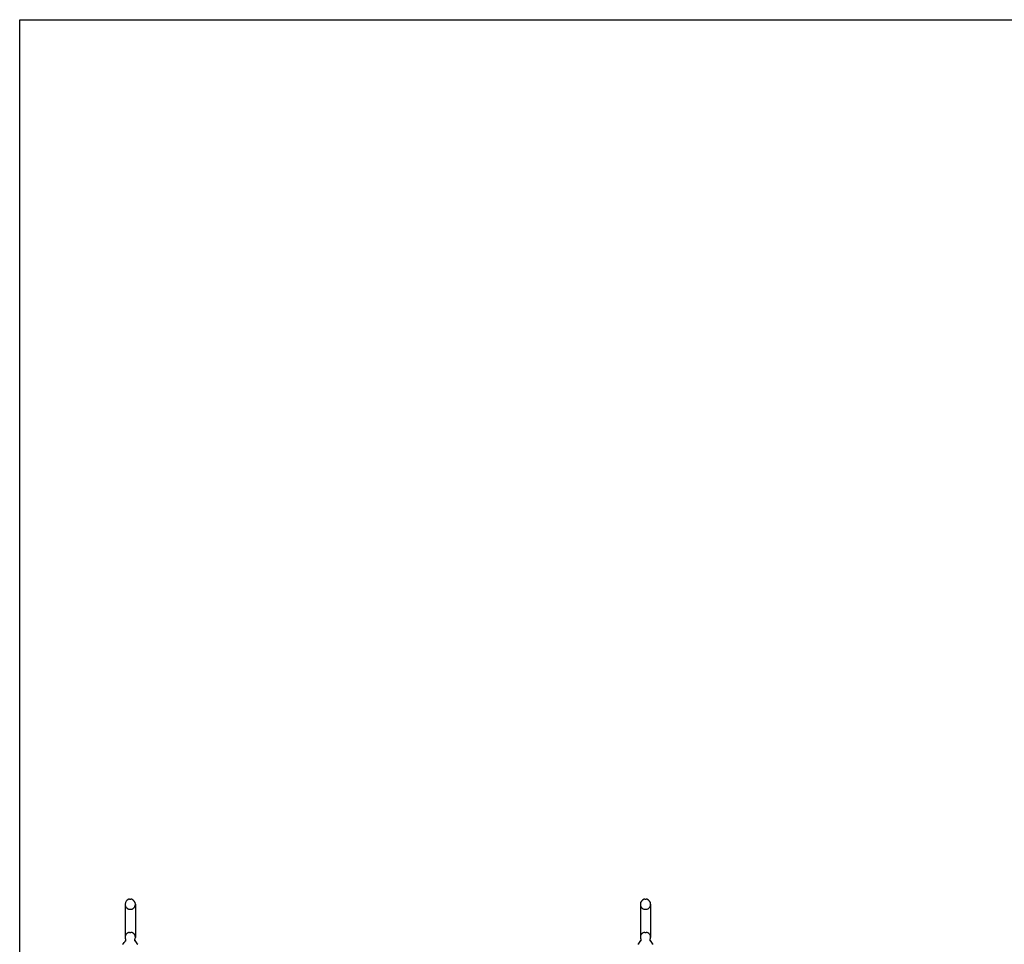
# Model space of a CAD drawing. Header units: inches. Extents: x 0 to 283, y 0 to 183.
# Tile 4 of 15: x 0 to 59, y 128 to 183. Entities that reach past the tile are written whole.
import ezdxf

# ---------------------------------------------------------------- set-up
doc = ezdxf.new("R2010")
doc.units = ezdxf.units.IN
doc.header["$LTSCALE"] = 15.583333
doc.header["$MEASUREMENT"] = 0
doc.linetypes.add('HIDDEN', pattern=[0.2, 0.1, -0.1])
doc.layers.get('0').update_dxf_attribs({"linetype": 'CONTINUOUS'})
doc.layers.add('DEFAULT_2', color=8, linetype='HIDDEN')

msp = doc.modelspace()

# ---------------------------------------------------------------- linework, layer by layer
at = {"color": 7, "linetype": 'Continuous'}
for p, q in [((0, 0), (0, 183.333)), ((0, 183.333), (283.333, 183.333)), ((6.291, 130.549), (6.291, 128.574)), ((6.553, 130.849), (6.641, 130.849)), ((6.903, 130.549), (6.903, 128.574)), ((37.041, 130.549), (37.041, 128.574)), ((37.303, 130.849), (37.391, 130.849)), ((37.653, 130.549), (37.653, 128.574)), ((6.306, 128.355), (6.303, 128.35)), ((37.056, 128.355), (37.053, 128.35))]:
    msp.add_line(p, q, dxfattribs=at)
for points in [[(6.31, 128.467), (6.312, 128.462), (6.313, 128.458), (6.315, 128.453), (6.316, 128.448), (6.317, 128.443), (6.318, 128.438), (6.318, 128.433), (6.319, 128.428), (6.319, 128.423), (6.319, 128.418), (6.319, 128.413), (6.319, 128.408), (6.319, 128.403), (6.318, 128.398), (6.317, 128.393), (6.317, 128.388), (6.316, 128.383), (6.314, 128.378), (6.313, 128.373), (6.311, 128.369), (6.31, 128.364), (6.308, 128.359), (6.306, 128.355)], [(6.89, 128.35), (6.888, 128.355), (6.886, 128.359), (6.884, 128.364), (6.883, 128.369), (6.881, 128.373), (6.88, 128.378), (6.878, 128.383), (6.877, 128.388), (6.876, 128.393), (6.876, 128.398), (6.875, 128.403), (6.875, 128.408), (6.875, 128.413), (6.874, 128.418), (6.875, 128.423), (6.875, 128.428), (6.875, 128.433), (6.876, 128.438), (6.877, 128.443), (6.878, 128.448), (6.879, 128.453), (6.881, 128.458), (6.882, 128.462), (6.884, 128.467)], [(37.06, 128.467), (37.062, 128.462), (37.063, 128.458), (37.065, 128.453), (37.066, 128.448), (37.067, 128.443), (37.068, 128.438), (37.068, 128.433), (37.069, 128.428), (37.069, 128.423), (37.069, 128.418), (37.069, 128.413), (37.069, 128.408), (37.069, 128.403), (37.068, 128.398), (37.067, 128.393), (37.067, 128.388), (37.066, 128.383), (37.064, 128.378), (37.063, 128.373), (37.061, 128.369), (37.06, 128.364), (37.058, 128.359), (37.056, 128.355)], [(37.64, 128.35), (37.638, 128.355), (37.636, 128.359), (37.634, 128.364), (37.633, 128.369), (37.631, 128.373), (37.63, 128.378), (37.628, 128.383), (37.627, 128.388), (37.626, 128.393), (37.626, 128.398), (37.625, 128.403), (37.625, 128.408), (37.625, 128.413), (37.624, 128.418), (37.625, 128.423), (37.625, 128.428), (37.625, 128.433), (37.626, 128.438), (37.627, 128.443), (37.628, 128.448), (37.629, 128.453), (37.631, 128.458), (37.632, 128.462), (37.634, 128.467)]]:
    msp.add_lwpolyline(points, dxfattribs=at)
for centre, radius, start, end in [((6.597, 130.549), 0.306, 105.63034, 180), ((6.553, 130.705), 0.144, 90, 105.63034), ((6.641, 130.705), 0.144, 74.36966, 90), ((6.597, 130.549), 0.306, 0, 74.36966), ((37.347, 130.549), 0.306, 105.63034, 180), ((37.303, 130.705), 0.144, 90, 105.63034), ((37.391, 130.705), 0.144, 74.36966, 90), ((37.347, 130.549), 0.306, 0, 74.36966), ((5.838, 128.59), 0.523, 304.66237, 336.93176), ((6.597, 128.574), 0.306, 180, 200.48713), ((7.355, 128.59), 0.523, 203.06823, 235.33763), ((6.597, 128.574), 0.306, 339.51287, 360), ((36.588, 128.59), 0.523, 304.66237, 336.93176), ((37.347, 128.574), 0.306, 180, 200.48713), ((38.105, 128.59), 0.523, 203.06823, 235.33763), ((37.347, 128.574), 0.306, 339.51287, 360)]:
    msp.add_arc(centre, radius, start, end, dxfattribs=at)
at = {"layer": 'DEFAULT_2', "color": 8, "linetype": 'HIDDEN'}
for p, q in [((6.553, 130.249), (6.641, 130.249)), ((37.303, 130.249), (37.391, 130.249)), ((6.553, 128.874), (6.641, 128.874)), ((37.303, 128.874), (37.391, 128.874))]:
    msp.add_line(p, q, dxfattribs=at)
for centre, radius, start, end in [((6.597, 130.549), 0.306, 180, 254.36966), ((6.597, 130.549), 0.306, 285.63034, 360), ((37.347, 130.549), 0.306, 180, 254.36966), ((37.347, 130.549), 0.306, 285.63034, 360), ((6.553, 130.392), 0.144, 254.36966, 270), ((6.641, 130.392), 0.144, 270, 285.63034), ((37.303, 130.392), 0.144, 254.36966, 270), ((37.391, 130.392), 0.144, 270, 285.63034), ((6.597, 128.574), 0.306, 105.63034, 180), ((6.553, 128.73), 0.144, 90, 105.63034), ((6.641, 128.73), 0.144, 74.36966, 90), ((6.597, 128.574), 0.306, 0, 74.36966), ((37.347, 128.574), 0.306, 105.63034, 180), ((37.303, 128.73), 0.144, 90, 105.63034), ((37.391, 128.73), 0.144, 74.36966, 90), ((37.347, 128.574), 0.306, 0, 74.36966)]:
    msp.add_arc(centre, radius, start, end, dxfattribs=at)

doc.saveas('drawing.dxf')
